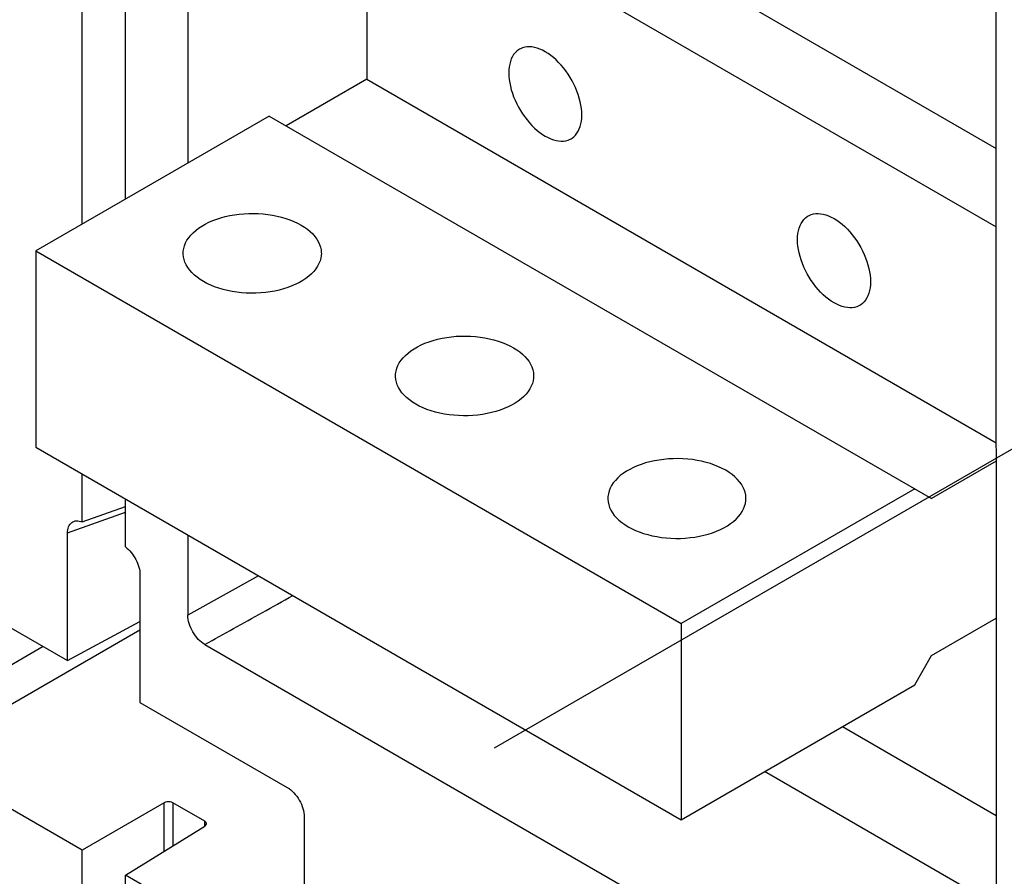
# Model space of a CAD drawing. Extents: x 0 to 17, y 0 to 11.
# Tile 41 of 51: x 11.982 to 12.52, y 4.053 to 4.521. Entities that reach past the tile are written whole.
import ezdxf

# ---------------------------------------------------------------- set-up
doc = ezdxf.new("R2010")
doc.units = 0
doc.header["$LTSCALE"] = 0.935
doc.linetypes.add('CENTER', pattern=[0.6, 0.375, -0.075, 0.075, -0.075])
doc.layers.get('0').update_dxf_attribs({"linetype": 'CONTINUOUS'})
doc.layers.add('DEFAULT_1', color=7, linetype='CENTER')

msp = doc.modelspace()

# ---------------------------------------------------------------- linework, layer by layer
at = {"color": 7, "linetype": 'CONTINUOUS'}
for p, q in [((12.01655, 4.40946), (12.01655, 4.86544)), ((12.04021, 4.42312), (12.04021, 4.85178)), ((12.07431, 4.83209), (12.07431, 4.44281)), ((12.20929, 4.62788), (12.51602, 4.45076)), ((12.17217, 4.60645), (12.17217, 4.48858)), ((12.17217, 4.60645), (12.51602, 4.4079)), ((12.51603, 3.94079), (12.51602, 4.57708)), ((12.17217, 4.48858), (12.12809, 4.46314)), ((12.17217, 4.48858), (12.51602, 4.29003)), ((12.11881, 4.46849), (11.99121, 4.39483)), ((12.11881, 4.46849), (12.48069, 4.25953)), ((11.99121, 4.39483), (11.99121, 4.28768)), ((11.99121, 4.39483), (12.3438, 4.19123)), ((11.99121, 4.28768), (12.3438, 4.08408)), ((12.51602, 4.27993), (12.48069, 4.25953)), ((12.01655, 4.24675), (12.01655, 4.27305)), ((12.47141, 4.26489), (12.3438, 4.19123)), ((12.01655, 4.24675), (12.04021, 4.25521)), ((12.04021, 4.23309), (12.04021, 4.25938)), ((12.0086, 4.24074), (12.04021, 4.25204)), ((12.0086, 4.171), (12.0086, 4.24074)), ((12.07431, 4.23969), (12.07431, 4.1958)), ((11.92814, 4.21744), (12.0086, 4.171)), ((12.04817, 4.21789), (12.04817, 4.14815)), ((12.11298, 4.21736), (12.07431, 4.1958)), ((12.0086, 4.171), (12.04817, 4.19228)), ((12.3438, 4.19123), (12.3438, 4.08408)), ((12.48069, 4.17381), (12.51602, 4.19421)), ((11.92814, 4.11849), (12.04817, 4.18778)), ((11.99528, 4.17868), (11.91886, 4.13456)), ((12.08359, 4.17973), (12.50674, 3.93543)), ((12.47141, 4.15774), (12.48069, 4.17381)), ((12.3438, 4.08408), (12.47141, 4.15774)), ((12.04817, 4.14815), (12.12862, 4.1017)), ((12.43197, 4.13498), (12.51602, 4.08644)), ((12.01655, 4.06745), (11.92814, 4.11849)), ((12.51603, 4.03723), (12.38936, 4.11038)), ((12.06145, 4.09337), (12.01655, 4.06745)), ((12.06145, 4.06692), (12.06145, 4.09337)), ((12.06605, 4.09339), (12.06605, 4.06977)), ((12.08353, 4.0833), (12.06605, 4.09339)), ((12.08353, 4.0806), (12.08353, 4.0833)), ((12.1379, 4.08563), (12.1379, 4.00811)), ((12.04021, 4.05379), (12.08357, 4.0806)), ((12.01655, 3.69502), (12.01655, 4.06745)), ((12.04021, 3.70868), (12.04021, 4.05379)), ((12.12862, 4.00275), (12.04021, 4.05379))]:
    msp.add_line(p, q, dxfattribs=at)
for points in [[(12.2555, 4.50498), (12.25498, 4.50465), (12.254, 4.50391), (12.25312, 4.50304), (12.25232, 4.50203), (12.25163, 4.50092), (12.25103, 4.49968), (12.25054, 4.49834), (12.25015, 4.4969), (12.24987, 4.49537), (12.24971, 4.49375), (12.24965, 4.49206), (12.24971, 4.49031), (12.24987, 4.4885), (12.25015, 4.48665), (12.25054, 4.48476), (12.25103, 4.48285), (12.25163, 4.48093), (12.25232, 4.479), (12.25312, 4.47708), (12.254, 4.47518), (12.25498, 4.47332), (12.25603, 4.47149), (12.25716, 4.46971), (12.25836, 4.468), (12.25963, 4.46635), (12.26094, 4.46478), (12.26231, 4.46331), (12.26372, 4.46192), (12.26516, 4.46065), (12.26662, 4.45949), (12.2681, 4.45844), (12.2696, 4.4575)], [(12.2696, 4.50358), (12.2681, 4.50438), (12.26662, 4.50504), (12.26516, 4.50557), (12.26372, 4.50595), (12.26231, 4.5062), (12.26094, 4.5063), (12.25963, 4.50625), (12.25836, 4.50606), (12.25716, 4.50574), (12.25603, 4.50527), (12.2555, 4.50498)], [(12.28371, 4.45611), (12.28423, 4.45643), (12.2852, 4.45717), (12.28608, 4.45805), (12.28688, 4.45905), (12.28757, 4.46017), (12.28817, 4.4614), (12.28866, 4.46275), (12.28905, 4.46419), (12.28933, 4.46572), (12.28949, 4.46734), (12.28955, 4.46902), (12.28949, 4.47077), (12.28933, 4.47259), (12.28905, 4.47444), (12.28866, 4.47632), (12.28817, 4.47824), (12.28757, 4.48016), (12.28688, 4.48208), (12.28608, 4.48401), (12.2852, 4.4859), (12.28423, 4.48776), (12.28317, 4.4896), (12.28204, 4.49137), (12.28084, 4.49308), (12.27957, 4.49474), (12.27826, 4.4963), (12.27689, 4.49778), (12.27548, 4.49916), (12.27404, 4.50044), (12.27258, 4.5016), (12.2711, 4.50264), (12.2696, 4.50358)], [(12.2696, 4.4575), (12.2711, 4.4567), (12.27258, 4.45604), (12.27404, 4.45552), (12.27548, 4.45513), (12.27689, 4.45489), (12.27826, 4.45479), (12.27957, 4.45483), (12.28084, 4.45502), (12.28204, 4.45535), (12.28317, 4.45582), (12.28371, 4.45611)], [(12.07179, 4.39349), (12.07184, 4.39463), (12.07207, 4.39614), (12.07249, 4.39765), (12.07308, 4.39913), (12.07385, 4.40058), (12.07479, 4.402), (12.0759, 4.40338), (12.07718, 4.40471), (12.07862, 4.40599), (12.0802, 4.4072), (12.08193, 4.40834), (12.0838, 4.40942), (12.08578, 4.41042), (12.08788, 4.41133), (12.0901, 4.41216), (12.09239, 4.4129), (12.09478, 4.41354), (12.09724, 4.41409), (12.09976, 4.41453), (12.10232, 4.41487), (12.10493, 4.41511), (12.10755, 4.41524), (12.11018, 4.41527), (12.11282, 4.41519), (12.11543, 4.415), (12.11801, 4.41471), (12.12056, 4.41432), (12.12304, 4.41382), (12.12546, 4.41323), (12.12782, 4.41254), (12.13007, 4.41176), (12.13221, 4.41089), (12.13426, 4.40993), (12.1362, 4.40889)], [(12.42734, 4.36642), (12.42584, 4.36736), (12.42436, 4.3684), (12.4229, 4.36956), (12.42146, 4.37084), (12.42005, 4.37222), (12.41869, 4.3737), (12.41737, 4.37526), (12.4161, 4.37692), (12.4149, 4.37863), (12.41378, 4.3804), (12.41272, 4.38224), (12.41174, 4.3841), (12.41086, 4.38599), (12.41006, 4.38792), (12.40937, 4.38984), (12.40877, 4.39176), (12.40828, 4.39368), (12.40789, 4.39556), (12.40762, 4.39741), (12.40745, 4.39923), (12.40739, 4.40098), (12.40745, 4.40266), (12.40762, 4.40428), (12.40789, 4.40581), (12.40828, 4.40725), (12.40877, 4.4086), (12.40937, 4.40983), (12.41006, 4.41095), (12.41086, 4.41195), (12.41174, 4.41283), (12.41272, 4.41357), (12.41324, 4.41389)], [(12.41324, 4.41389), (12.41378, 4.41418), (12.4149, 4.41465), (12.4161, 4.41498), (12.41737, 4.41517), (12.41869, 4.41521), (12.42005, 4.41511), (12.42146, 4.41487), (12.4229, 4.41448), (12.42436, 4.41396), (12.42584, 4.4133), (12.42734, 4.4125)], [(12.42734, 4.4125), (12.42885, 4.41156), (12.43033, 4.41051), (12.43178, 4.40935), (12.43322, 4.40808), (12.43463, 4.40669), (12.436, 4.40522), (12.43731, 4.40365), (12.43858, 4.402), (12.43978, 4.40029), (12.44091, 4.39851), (12.44197, 4.39668), (12.44294, 4.39482), (12.44382, 4.39292), (12.44462, 4.391), (12.44532, 4.38907), (12.44591, 4.38715), (12.44641, 4.38524), (12.44679, 4.38335), (12.44707, 4.3815), (12.44724, 4.37969), (12.44729, 4.37794), (12.44724, 4.37625), (12.44707, 4.37463), (12.44679, 4.3731), (12.44641, 4.37166), (12.44591, 4.37032), (12.44532, 4.36908), (12.44462, 4.36797), (12.44382, 4.36696), (12.44294, 4.36609), (12.44197, 4.36535), (12.44145, 4.36502)], [(12.1362, 4.40889), (12.13801, 4.40777), (12.13966, 4.40659), (12.14116, 4.40535), (12.14252, 4.40405), (12.14372, 4.40269), (12.14475, 4.40129), (12.1456, 4.39986), (12.14628, 4.39839), (12.14679, 4.3969), (12.14711, 4.39539), (12.14724, 4.39387), (12.14725, 4.39349)], [(12.08284, 4.37809), (12.08103, 4.37921), (12.07938, 4.38039), (12.07788, 4.38163), (12.07652, 4.38293), (12.07532, 4.38429), (12.0743, 4.38568), (12.07344, 4.38712), (12.07276, 4.38859), (12.07225, 4.39008), (12.07194, 4.39159), (12.0718, 4.39311), (12.07179, 4.39349)], [(12.14725, 4.39349), (12.1472, 4.39235), (12.14697, 4.39084), (12.14655, 4.38933), (12.14596, 4.38785), (12.14519, 4.3864), (12.14425, 4.38497), (12.14314, 4.3836), (12.14186, 4.38227), (12.14042, 4.38099), (12.13884, 4.37978), (12.13711, 4.37863), (12.13525, 4.37756), (12.13326, 4.37656), (12.13116, 4.37565), (12.12895, 4.37482), (12.12665, 4.37408), (12.12426, 4.37344), (12.1218, 4.37289), (12.11928, 4.37245), (12.11672, 4.37211), (12.11411, 4.37187), (12.11149, 4.37174), (12.10886, 4.37171), (12.10623, 4.37179), (12.10362, 4.37197), (12.10103, 4.37227), (12.09848, 4.37266), (12.096, 4.37315), (12.09358, 4.37375), (12.09122, 4.37444), (12.08897, 4.37522), (12.08683, 4.37609), (12.08478, 4.37704), (12.08284, 4.37809)], [(12.44145, 4.36502), (12.44091, 4.36473), (12.43978, 4.36426), (12.43858, 4.36394), (12.43731, 4.36375), (12.436, 4.3637), (12.43463, 4.3638), (12.43322, 4.36405), (12.43178, 4.36443), (12.43033, 4.36496), (12.42885, 4.36562), (12.42734, 4.36642)], [(12.18778, 4.32652), (12.18783, 4.32766), (12.18806, 4.32917), (12.18847, 4.33068), (12.18906, 4.33215), (12.18983, 4.33361), (12.19078, 4.33503), (12.19189, 4.33641), (12.19317, 4.33773), (12.19461, 4.33901), (12.19619, 4.34022), (12.19791, 4.34137), (12.19978, 4.34245), (12.20177, 4.34344), (12.20387, 4.34436), (12.20608, 4.34519), (12.20838, 4.34592), (12.21076, 4.34657), (12.21323, 4.34711), (12.21574, 4.34756), (12.21831, 4.3479), (12.22092, 4.34814), (12.22354, 4.34827), (12.22616, 4.34829), (12.2288, 4.34821), (12.23141, 4.34803), (12.23399, 4.34774), (12.23654, 4.34734), (12.23903, 4.34685), (12.24145, 4.34626), (12.2438, 4.34556), (12.24606, 4.34478), (12.2482, 4.34392), (12.25024, 4.34296), (12.25219, 4.34192)], [(12.25219, 4.34192), (12.254, 4.34079), (12.25565, 4.33961), (12.25715, 4.33838), (12.2585, 4.33708), (12.2597, 4.33572), (12.26073, 4.33432), (12.26159, 4.33288), (12.26227, 4.33141), (12.26277, 4.32992), (12.26309, 4.32841), (12.26323, 4.32689), (12.26324, 4.32651)], [(12.19883, 4.31111), (12.19702, 4.31224), (12.19536, 4.31342), (12.19386, 4.31465), (12.19251, 4.31595), (12.19131, 4.31731), (12.19028, 4.31871), (12.18943, 4.32015), (12.18874, 4.32162), (12.18824, 4.32311), (12.18792, 4.32462), (12.18778, 4.32614), (12.18778, 4.32652)], [(12.26324, 4.32651), (12.26318, 4.32537), (12.26295, 4.32386), (12.26254, 4.32235), (12.26195, 4.32088), (12.26118, 4.31942), (12.26023, 4.318), (12.25912, 4.31662), (12.25785, 4.3153), (12.25641, 4.31402), (12.25483, 4.31281), (12.2531, 4.31166), (12.25123, 4.31058), (12.24925, 4.30959), (12.24715, 4.30867), (12.24493, 4.30784), (12.24263, 4.30711), (12.24025, 4.30646), (12.23778, 4.30592), (12.23527, 4.30547), (12.23271, 4.30513), (12.2301, 4.30489), (12.22748, 4.30476), (12.22485, 4.30474), (12.22221, 4.30482), (12.2196, 4.305), (12.21702, 4.30529), (12.21447, 4.30569), (12.21198, 4.30618), (12.20956, 4.30677), (12.20721, 4.30747), (12.20496, 4.30825), (12.20281, 4.30911), (12.20077, 4.31007), (12.19883, 4.31111)], [(12.36817, 4.27494), (12.36623, 4.27599), (12.36419, 4.27694), (12.36204, 4.27781), (12.35979, 4.27859), (12.35744, 4.27928), (12.35502, 4.27988), (12.35253, 4.28037), (12.34998, 4.28077), (12.3474, 4.28106), (12.34479, 4.28124), (12.34215, 4.28132), (12.33952, 4.28129), (12.3369, 4.28116), (12.33429, 4.28092), (12.33173, 4.28058), (12.32922, 4.28014), (12.32675, 4.27959), (12.32437, 4.27895), (12.32207, 4.27821), (12.31985, 4.27738), (12.31775, 4.27647), (12.31577, 4.27547), (12.3139, 4.2744), (12.31217, 4.27325), (12.31059, 4.27204), (12.30915, 4.27076), (12.30788, 4.26943), (12.30677, 4.26806), (12.30582, 4.26663), (12.30505, 4.26518), (12.30446, 4.2637), (12.30405, 4.26219), (12.30382, 4.26068), (12.30376, 4.25954)], [(12.37922, 4.25954), (12.37922, 4.25992), (12.37908, 4.26144), (12.37876, 4.26295), (12.37826, 4.26444), (12.37757, 4.26591), (12.37672, 4.26735), (12.37569, 4.26874), (12.37449, 4.2701), (12.37314, 4.2714), (12.37164, 4.27264), (12.36998, 4.27382), (12.36817, 4.27494)], [(12.30376, 4.25954), (12.30377, 4.25917), (12.30391, 4.25764), (12.30423, 4.25614), (12.30473, 4.25465), (12.30541, 4.25317), (12.30627, 4.25174), (12.3073, 4.25034), (12.3085, 4.24898), (12.30985, 4.24768), (12.31135, 4.24644), (12.313, 4.24526), (12.31481, 4.24414)], [(12.31481, 4.24414), (12.31676, 4.2431), (12.3188, 4.24214), (12.32094, 4.24127), (12.3232, 4.24049), (12.32555, 4.2398), (12.32797, 4.23921), (12.33046, 4.23871), (12.33301, 4.23832), (12.33559, 4.23803), (12.3382, 4.23784), (12.34084, 4.23776), (12.34347, 4.23779), (12.34608, 4.23792), (12.34869, 4.23816), (12.35126, 4.2385), (12.35377, 4.23894), (12.35624, 4.23949), (12.35862, 4.24013), (12.36092, 4.24087), (12.36313, 4.2417), (12.36524, 4.24261), (12.36722, 4.24361), (12.36909, 4.24469), (12.37081, 4.24583), (12.37239, 4.24704), (12.37383, 4.24832), (12.37511, 4.24965), (12.37622, 4.25103), (12.37717, 4.25245), (12.37794, 4.2539), (12.37853, 4.25538), (12.37894, 4.25689), (12.37917, 4.2584), (12.37922, 4.25954)]]:
    msp.add_lwpolyline(points, dxfattribs=at)
at = {"color": 4, "linetype": 'CONTINUOUS'}
msp.add_open_spline([(0.2175, 10.8), (0.2175, 10.8), (0.2175, 10.8), (0.21751, 10.8), (0.21752, 10.8), (0.21753, 10.8), (0.21755, 10.8), (0.21757, 10.8), (0.21759, 10.8), (0.21764, 10.8), (0.21769, 10.8), (0.21775, 10.8), (0.21782, 10.8), (0.2179, 10.8), (0.218, 10.8), (0.21813, 10.8), (0.2183, 10.8), (0.21851, 10.8), (0.21876, 10.8), (0.21901, 10.8), (0.21927, 10.8), (0.2196, 10.8), (0.22002, 10.8), (0.22053, 10.8), (0.22103, 10.8), (0.22171, 10.8), (0.22255, 10.8), (0.22356, 10.8), (0.22457, 10.8), (0.22558, 10.8), (0.22659, 10.8), (0.22793, 10.8), (0.22962, 10.8), (0.23164, 10.8), (0.23366, 10.8), (0.23568, 10.8), (0.2377, 10.8), (0.23972, 10.8), (0.24241, 10.8), (0.24577, 10.8), (0.24981, 10.8), (0.25385, 10.8), (0.25789, 10.8), (0.26193, 10.8), (0.26732, 10.8), (0.27405, 10.8), (0.28213, 10.8), (0.29021, 10.8), (0.29828, 10.8), (0.30636, 10.8), (0.31444, 10.8), (0.32252, 10.8), (0.33329, 10.8), (0.34676, 10.8), (0.36291, 10.8), (0.37907, 10.8), (0.39523, 10.8), (0.41138, 10.8), (0.42754, 10.8), (0.44908, 10.8), (0.47601, 10.8), (0.50832, 10.8), (0.54064, 10.8), (0.57295, 10.8), (0.60527, 10.8), (0.63758, 10.8), (0.66989, 10.8), (0.70221, 10.8), (0.74529, 10.8), (0.79915, 10.8), (0.86378, 10.8), (0.9284, 10.8), (0.99303, 10.8), (1.05766, 10.8), (1.12229, 10.8), (1.18691, 10.8), (1.27308, 10.8), (1.3808, 10.8), (1.51005, 10.8), (1.63931, 10.8), (1.76856, 10.8), (1.89782, 10.8), (2.02707, 10.8), (2.15633, 10.8), (2.28558, 10.8), (2.41484, 10.8), (2.58718, 10.8), (2.8026, 10.8), (3.06111, 10.8), (3.31962, 10.8), (3.57813, 10.8), (3.83664, 10.8), (4.09516, 10.8), (4.35367, 10.8), (4.61218, 10.8), (4.95686, 10.8), (5.38771, 10.8), (5.90473, 10.8), (6.42175, 10.8), (6.93877, 10.8), (7.45579, 10.8), (7.97281, 10.8), (8.48983, 10.8), (9.00685, 10.8), (9.52387, 10.8), (10.04089, 10.8), (10.55791, 10.8), (11.07493, 10.8), (11.59196, 10.8), (12.02281, 10.8), (12.36749, 10.8), (12.626, 10.8), (12.88451, 10.8), (13.14302, 10.8), (13.40153, 10.8), (13.66004, 10.8), (13.91855, 10.8), (14.17706, 10.8), (14.39248, 10.8), (14.56482, 10.8), (14.69408, 10.8), (14.82334, 10.8), (14.95259, 10.8), (15.08185, 10.8), (15.2111, 10.8), (15.34036, 10.8), (15.46961, 10.8), (15.59887, 10.8), (15.70658, 10.8), (15.79275, 10.8), (15.85738, 10.8), (15.922, 10.8), (15.98663, 10.8), (16.05126, 10.8), (16.11589, 10.8), (16.18051, 10.8), (16.23437, 10.8), (16.27746, 10.8), (16.30977, 10.8), (16.34208, 10.8), (16.3744, 10.8), (16.40671, 10.8), (16.43902, 10.8), (16.47134, 10.8), (16.50365, 10.8), (16.53058, 10.8), (16.55212, 10.8), (16.56828, 10.8), (16.58444, 10.8), (16.60059, 10.8), (16.61675, 10.8), (16.63291, 10.8), (16.64637, 10.8), (16.65714, 10.8), (16.66522, 10.8), (16.6733, 10.8), (16.68138, 10.8), (16.68946, 10.8), (16.69754, 10.8), (16.70561, 10.8), (16.71235, 10.8), (16.71773, 10.8), (16.72177, 10.8), (16.72581, 10.8), (16.72985, 10.8), (16.73389, 10.8), (16.73725, 10.8), (16.73995, 10.8), (16.74197, 10.8), (16.74399, 10.8), (16.74601, 10.8), (16.74803, 10.8), (16.75005, 10.8), (16.75173, 10.8), (16.75307, 10.8), (16.75408, 10.8), (16.75509, 10.8), (16.7561, 10.8), (16.75711, 10.8), (16.75796, 10.8), (16.75863, 10.8), (16.75913, 10.8), (16.75964, 10.8), (16.76006, 10.8), (16.7604, 10.8), (16.76065, 10.8), (16.7609, 10.8), (16.76115, 10.8), (16.76136, 10.8), (16.76153, 10.8), (16.76166, 10.8), (16.76176, 10.8), (16.76185, 10.8), (16.76191, 10.8), (16.76197, 10.8), (16.76203, 10.8), (16.76207, 10.8), (16.76209, 10.8), (16.76212, 10.8), (16.76213, 10.8), (16.76214, 10.8), (16.76215, 10.8), (16.76216, 10.8), (16.76216, 10.8), (16.76216, 10.8), (16.76216, 10.79999), (16.76216, 10.79999), (16.76216, 10.79998), (16.76216, 10.79997), (16.76216, 10.79996), (16.76216, 10.79994), (16.76216, 10.79991), (16.76216, 10.79988), (16.76216, 10.79984), (16.76216, 10.7998), (16.76216, 10.79974), (16.76216, 10.79968), (16.76216, 10.79959), (16.76216, 10.79949), (16.76216, 10.79935), (16.76216, 10.79919), (16.76216, 10.79903), (16.76216, 10.79887), (16.76216, 10.79865), (16.76216, 10.79838), (16.76216, 10.79805), (16.76216, 10.79773), (16.76216, 10.7973), (16.76216, 10.79676), (16.76216, 10.79611), (16.76216, 10.79546), (16.76216, 10.79481), (16.76216, 10.79416), (16.76216, 10.7933), (16.76216, 10.79222), (16.76216, 10.79092), (16.76216, 10.78963), (16.76216, 10.78833), (16.76216, 10.78703), (16.76216, 10.78574), (16.76216, 10.78401), (16.76216, 10.78185), (16.76216, 10.77925), (16.76216, 10.77666), (16.76216, 10.77407), (16.76216, 10.77147), (16.76216, 10.76801), (16.76216, 10.76369), (16.76216, 10.75851), (16.76216, 10.75332), (16.76216, 10.74813), (16.76216, 10.74295), (16.76216, 10.73776), (16.76216, 10.73257), (16.76216, 10.72566), (16.76216, 10.71701), (16.76216, 10.70664), (16.76216, 10.69626), (16.76216, 10.68589), (16.76216, 10.67552), (16.76216, 10.66514), (16.76216, 10.65131), (16.76216, 10.63402), (16.76216, 10.61328), (16.76216, 10.59253), (16.76216, 10.57178), (16.76216, 10.55103), (16.76216, 10.53029), (16.76216, 10.50954), (16.76216, 10.48879), (16.76216, 10.46113), (16.76216, 10.42655), (16.76216, 10.38506), (16.76216, 10.34356), (16.76216, 10.30207), (16.76216, 10.26057), (16.76216, 10.21908), (16.76216, 10.17758), (16.76216, 10.12226), (16.76216, 10.0531), (16.76216, 9.97011), (16.76216, 9.88712), (16.76216, 9.80414), (16.76216, 9.72115), (16.76216, 9.63816), (16.76216, 9.55517), (16.76216, 9.47218), (16.76216, 9.38919), (16.76216, 9.27854), (16.76216, 9.14023), (16.76216, 8.97425), (16.76216, 8.80827), (16.76216, 8.64229), (16.76216, 8.47632), (16.76216, 8.31034), (16.76216, 8.14436), (16.76216, 7.97838), (16.76216, 7.75708), (16.76216, 7.48045), (16.76216, 7.1485), (16.76216, 6.81654), (16.76216, 6.48459), (16.76216, 6.15263), (16.76216, 5.82068), (16.76216, 5.48872), (16.76216, 5.15677), (16.76216, 4.82481), (16.76216, 4.49286), (16.76216, 4.1609), (16.76216, 3.82895), (16.76216, 3.49699), (16.76216, 3.22037), (16.76216, 2.99906), (16.76216, 2.83309), (16.76216, 2.66711), (16.76216, 2.50113), (16.76216, 2.33515), (16.76216, 2.16918), (16.76216, 2.0032), (16.76216, 1.83722), (16.76216, 1.69891), (16.76216, 1.58825), (16.76216, 1.50527), (16.76216, 1.42228), (16.76216, 1.33929), (16.76216, 1.2563), (16.76216, 1.17331), (16.76216, 1.09032), (16.76216, 1.00733), (16.76216, 0.92435), (16.76216, 0.85519), (16.76216, 0.79986), (16.76216, 0.75837), (16.76216, 0.71687), (16.76216, 0.67538), (16.76216, 0.63388), (16.76216, 0.59239), (16.76216, 0.5509), (16.76216, 0.51632), (16.76216, 0.48865), (16.76216, 0.46791), (16.76216, 0.44716), (16.76216, 0.42641), (16.76216, 0.40567), (16.76216, 0.38492), (16.76216, 0.36417), (16.76216, 0.34342), (16.76216, 0.32613), (16.76216, 0.3123), (16.76216, 0.30193), (16.76216, 0.29156), (16.76216, 0.28118), (16.76216, 0.27081), (16.76216, 0.26044), (16.76216, 0.25179), (16.76216, 0.24488), (16.76216, 0.23969), (16.76216, 0.2345), (16.76216, 0.22931), (16.76216, 0.22413), (16.76216, 0.21894), (16.76216, 0.21375), (16.76216, 0.20943), (16.76216, 0.20597), (16.76216, 0.20338), (16.76216, 0.20079), (16.76216, 0.19819), (16.76216, 0.1956), (16.76216, 0.19344), (16.76216, 0.19171), (16.76216, 0.19041), (16.76216, 0.18912), (16.76216, 0.18782), (16.76216, 0.18652), (16.76216, 0.18523), (16.76216, 0.18415), (16.76216, 0.18328), (16.76216, 0.18263), (16.76216, 0.18199), (16.76216, 0.18134), (16.76216, 0.18069), (16.76216, 0.18015), (16.76216, 0.17972), (16.76216, 0.17939), (16.76216, 0.17907), (16.76216, 0.1788), (16.76216, 0.17858), (16.76216, 0.17842), (16.76216, 0.17826), (16.76216, 0.1781), (16.76216, 0.17796), (16.76216, 0.17785), (16.76216, 0.17777), (16.76216, 0.1777), (16.76216, 0.17765), (16.76216, 0.17761), (16.76216, 0.17757), (16.76216, 0.17753), (16.76216, 0.17751), (16.76216, 0.17749), (16.76216, 0.17748), (16.76216, 0.17747), (16.76216, 0.17746), (16.76216, 0.17745), (16.76216, 0.17745), (16.76216, 0.17745), (16.76216, 0.17745), (16.76215, 0.17745), (16.76214, 0.17745), (16.76213, 0.17745), (16.76212, 0.17745), (16.76209, 0.17745), (16.76207, 0.17745), (16.76203, 0.17745), (16.76197, 0.17745), (16.76191, 0.17745), (16.76185, 0.17745), (16.76176, 0.17745), (16.76166, 0.17745), (16.76153, 0.17745), (16.76136, 0.17745), (16.76115, 0.17745), (16.7609, 0.17745), (16.76065, 0.17745), (16.7604, 0.17745), (16.76006, 0.17745), (16.75964, 0.17745), (16.75913, 0.17745), (16.75863, 0.17745), (16.75796, 0.17745), (16.75711, 0.17745), (16.7561, 0.17745), (16.75509, 0.17745), (16.75408, 0.17745), (16.75307, 0.17745), (16.75173, 0.17745), (16.75005, 0.17745), (16.74803, 0.17745), (16.74601, 0.17745), (16.74399, 0.17745), (16.74197, 0.17745), (16.73995, 0.17745), (16.73725, 0.17745), (16.73389, 0.17745), (16.72985, 0.17745), (16.72581, 0.17745), (16.72177, 0.17745), (16.71773, 0.17745), (16.71235, 0.17745), (16.70561, 0.17745), (16.69754, 0.17745), (16.68946, 0.17745), (16.68138, 0.17745), (16.6733, 0.17745), (16.66522, 0.17745), (16.65714, 0.17745), (16.64637, 0.17745), (16.63291, 0.17745), (16.61675, 0.17745), (16.60059, 0.17745), (16.58444, 0.17745), (16.56828, 0.17745), (16.55212, 0.17745), (16.53058, 0.17745), (16.50365, 0.17745), (16.47134, 0.17745), (16.43902, 0.17745), (16.40671, 0.17745), (16.3744, 0.17745), (16.34208, 0.17745), (16.30977, 0.17745), (16.27746, 0.17745), (16.23437, 0.17745), (16.18051, 0.17745), (16.11589, 0.17745), (16.05126, 0.17745), (15.98663, 0.17745), (15.922, 0.17745), (15.85738, 0.17745), (15.79275, 0.17745), (15.70658, 0.17745), (15.59887, 0.17745), (15.46961, 0.17745), (15.34036, 0.17745), (15.2111, 0.17745), (15.08185, 0.17745), (14.95259, 0.17745), (14.82334, 0.17745), (14.69408, 0.17745), (14.56482, 0.17745), (14.39248, 0.17745), (14.17706, 0.17745), (13.91855, 0.17745), (13.66004, 0.17745), (13.40153, 0.17745), (13.14302, 0.17745), (12.88451, 0.17745), (12.626, 0.17745), (12.36749, 0.17745), (12.02281, 0.17745), (11.59196, 0.17745), (11.07493, 0.17745), (10.55791, 0.17745), (10.04089, 0.17745), (9.52387, 0.17745), (9.00685, 0.17745), (8.48983, 0.17745), (7.97281, 0.17745), (7.45579, 0.17745), (6.93877, 0.17745), (6.42175, 0.17745), (5.90473, 0.17745), (5.38771, 0.17745), (4.95686, 0.17745), (4.61218, 0.17745), (4.35367, 0.17745), (4.09516, 0.17745), (3.83664, 0.17745), (3.57813, 0.17745), (3.31962, 0.17745), (3.06111, 0.17745), (2.8026, 0.17745), (2.58718, 0.17745), (2.41484, 0.17745), (2.28558, 0.17745), (2.15633, 0.17745), (2.02707, 0.17745), (1.89782, 0.17745), (1.76856, 0.17745), (1.63931, 0.17745), (1.51005, 0.17745), (1.3808, 0.17745), (1.27308, 0.17745), (1.18691, 0.17745), (1.12229, 0.17745), (1.05766, 0.17745), (0.99303, 0.17745), (0.9284, 0.17745), (0.86378, 0.17745), (0.79915, 0.17745), (0.74529, 0.17745), (0.70221, 0.17745), (0.66989, 0.17745), (0.63758, 0.17745), (0.60527, 0.17745), (0.57295, 0.17745), (0.54064, 0.17745), (0.50832, 0.17745), (0.47601, 0.17745), (0.44908, 0.17745), (0.42754, 0.17745), (0.41138, 0.17745), (0.39523, 0.17745), (0.37907, 0.17745), (0.36291, 0.17745), (0.34676, 0.17745), (0.33329, 0.17745), (0.32252, 0.17745), (0.31444, 0.17745), (0.30636, 0.17745), (0.29828, 0.17745), (0.29021, 0.17745), (0.28213, 0.17745), (0.27405, 0.17745), (0.26732, 0.17745), (0.26193, 0.17745), (0.25789, 0.17745), (0.25385, 0.17745), (0.24981, 0.17745), (0.24577, 0.17745), (0.24241, 0.17745), (0.23972, 0.17745), (0.2377, 0.17745), (0.23568, 0.17745), (0.23366, 0.17745), (0.23164, 0.17745), (0.22962, 0.17745), (0.22793, 0.17745), (0.22659, 0.17745), (0.22558, 0.17745), (0.22457, 0.17745), (0.22356, 0.17745), (0.22255, 0.17745), (0.22171, 0.17745), (0.22103, 0.17745), (0.22053, 0.17745), (0.22002, 0.17745), (0.2196, 0.17745), (0.21927, 0.17745), (0.21901, 0.17745), (0.21876, 0.17745), (0.21851, 0.17745), (0.2183, 0.17745), (0.21813, 0.17745), (0.218, 0.17745), (0.2179, 0.17745), (0.21782, 0.17745), (0.21775, 0.17745), (0.21769, 0.17745), (0.21764, 0.17745), (0.21759, 0.17745), (0.21757, 0.17745), (0.21755, 0.17745), (0.21753, 0.17745), (0.21752, 0.17745), (0.21751, 0.17745), (0.2175, 0.17745), (0.2175, 0.17745), (0.2175, 0.17745), (0.2175, 0.17745), (0.2175, 0.17746), (0.2175, 0.17747), (0.2175, 0.17748), (0.2175, 0.17749), (0.2175, 0.17751), (0.2175, 0.17753), (0.2175, 0.17757), (0.2175, 0.17761), (0.2175, 0.17765), (0.2175, 0.1777), (0.2175, 0.17777), (0.2175, 0.17785), (0.2175, 0.17796), (0.2175, 0.1781), (0.2175, 0.17826), (0.2175, 0.17842), (0.2175, 0.17858), (0.2175, 0.1788), (0.2175, 0.17907), (0.2175, 0.17939), (0.2175, 0.17972), (0.2175, 0.18015), (0.2175, 0.18069), (0.2175, 0.18134), (0.2175, 0.18199), (0.2175, 0.18263), (0.2175, 0.18328), (0.2175, 0.18415), (0.2175, 0.18523), (0.2175, 0.18652), (0.2175, 0.18782), (0.2175, 0.18912), (0.2175, 0.19041), (0.2175, 0.19171), (0.2175, 0.19344), (0.2175, 0.1956), (0.2175, 0.19819), (0.2175, 0.20079), (0.2175, 0.20338), (0.2175, 0.20597), (0.2175, 0.20943), (0.2175, 0.21375), (0.2175, 0.21894), (0.2175, 0.22413), (0.2175, 0.22931), (0.2175, 0.2345), (0.2175, 0.23969), (0.2175, 0.24488), (0.2175, 0.25179), (0.2175, 0.26044), (0.2175, 0.27081), (0.2175, 0.28118), (0.2175, 0.29156), (0.2175, 0.30193), (0.2175, 0.3123), (0.2175, 0.32613), (0.2175, 0.34342), (0.2175, 0.36417), (0.2175, 0.38492), (0.2175, 0.40567), (0.2175, 0.42641), (0.2175, 0.44716), (0.2175, 0.46791), (0.2175, 0.48865), (0.2175, 0.51632), (0.2175, 0.5509), (0.2175, 0.59239), (0.2175, 0.63388), (0.2175, 0.67538), (0.2175, 0.71687), (0.2175, 0.75837), (0.2175, 0.79986), (0.2175, 0.85519), (0.2175, 0.92435), (0.2175, 1.00733), (0.2175, 1.09032), (0.2175, 1.17331), (0.2175, 1.2563), (0.2175, 1.33929), (0.2175, 1.42228), (0.2175, 1.50527), (0.2175, 1.58825), (0.2175, 1.69891), (0.2175, 1.83722), (0.2175, 2.0032), (0.2175, 2.16918), (0.2175, 2.33515), (0.2175, 2.50113), (0.2175, 2.66711), (0.2175, 2.83309), (0.2175, 2.99906), (0.2175, 3.22037), (0.2175, 3.49699), (0.2175, 3.82895), (0.2175, 4.1609), (0.2175, 4.49286), (0.2175, 4.82481), (0.2175, 5.15677), (0.2175, 5.48872), (0.2175, 5.82068), (0.2175, 6.15263), (0.2175, 6.48459), (0.2175, 6.81654), (0.2175, 7.1485), (0.2175, 7.48045), (0.2175, 7.75708), (0.2175, 7.97838), (0.2175, 8.14436), (0.2175, 8.31034), (0.2175, 8.47632), (0.2175, 8.64229), (0.2175, 8.80827), (0.2175, 8.97425), (0.2175, 9.14023), (0.2175, 9.27854), (0.2175, 9.38919), (0.2175, 9.47218), (0.2175, 9.55517), (0.2175, 9.63816), (0.2175, 9.72115), (0.2175, 9.80414), (0.2175, 9.88712), (0.2175, 9.97011), (0.2175, 10.0531), (0.2175, 10.12226), (0.2175, 10.17758), (0.2175, 10.21908), (0.2175, 10.26057), (0.2175, 10.30207), (0.2175, 10.34356), (0.2175, 10.38506), (0.2175, 10.42655), (0.2175, 10.46113), (0.2175, 10.48879), (0.2175, 10.50954), (0.2175, 10.53029), (0.2175, 10.55103), (0.2175, 10.57178), (0.2175, 10.59253), (0.2175, 10.61328), (0.2175, 10.63402), (0.2175, 10.65131), (0.2175, 10.66514), (0.2175, 10.67552), (0.2175, 10.68589), (0.2175, 10.69626), (0.2175, 10.70664), (0.2175, 10.71701), (0.2175, 10.72566), (0.2175, 10.73257), (0.2175, 10.73776), (0.2175, 10.74295), (0.2175, 10.74813), (0.2175, 10.75332), (0.2175, 10.75851), (0.2175, 10.76369), (0.2175, 10.76801), (0.2175, 10.77147), (0.2175, 10.77407), (0.2175, 10.77666), (0.2175, 10.77925), (0.2175, 10.78185), (0.2175, 10.78401), (0.2175, 10.78574), (0.2175, 10.78703), (0.2175, 10.78833), (0.2175, 10.78963), (0.2175, 10.79092), (0.2175, 10.79222), (0.2175, 10.7933), (0.2175, 10.79416), (0.2175, 10.79481), (0.2175, 10.79546), (0.2175, 10.79611), (0.2175, 10.79676), (0.2175, 10.7973), (0.2175, 10.79773), (0.2175, 10.79805), (0.2175, 10.79838), (0.2175, 10.79865), (0.2175, 10.79887), (0.2175, 10.79903), (0.2175, 10.79919), (0.2175, 10.79935), (0.2175, 10.79949), (0.2175, 10.79959), (0.2175, 10.79968), (0.2175, 10.79974), (0.2175, 10.7998), (0.2175, 10.79984), (0.2175, 10.79988), (0.2175, 10.79991), (0.2175, 10.79994), (0.2175, 10.79996), (0.2175, 10.79997), (0.2175, 10.79998), (0.2175, 10.79999), (0.2175, 10.79999), (0.2175, 10.8), (0.2175, 10.8), (0.2175, 10.8)], degree=3, knots=[0, 0, 0, 0, 0, 0, 0, 0, 0.000001, 0.000001, 0.000001, 0.000002, 0.000003, 0.000004, 0.000005, 0.000006, 0.000008, 0.00001, 0.000011, 0.000015, 0.000019, 0.000023, 0.000027, 0.000031, 0.000038, 0.000046, 0.000053, 0.000061, 0.000076, 0.000092, 0.000107, 0.000122, 0.000137, 0.000153, 0.000183, 0.000214, 0.000244, 0.000275, 0.000305, 0.000336, 0.000366, 0.000427, 0.000488, 0.000549, 0.00061, 0.000671, 0.000732, 0.000854, 0.000977, 0.001099, 0.001221, 0.001343, 0.001465, 0.001587, 0.001709, 0.001953, 0.002197, 0.002441, 0.002686, 0.00293, 0.003174, 0.003418, 0.003906, 0.004395, 0.004883, 0.005371, 0.005859, 0.006348, 0.006836, 0.007324, 0.007812, 0.008789, 0.009766, 0.010742, 0.011719, 0.012695, 0.013672, 0.014648, 0.015625, 0.017578, 0.019531, 0.021484, 0.023438, 0.025391, 0.027344, 0.029297, 0.03125, 0.033203, 0.035156, 0.039062, 0.042969, 0.046875, 0.050781, 0.054688, 0.058594, 0.0625, 0.066406, 0.070312, 0.078125, 0.085938, 0.09375, 0.101562, 0.109375, 0.117188, 0.125, 0.132812, 0.140625, 0.148438, 0.15625, 0.164062, 0.171875, 0.179688, 0.183594, 0.1875, 0.191406, 0.195312, 0.199219, 0.203125, 0.207031, 0.210938, 0.214844, 0.216797, 0.21875, 0.220703, 0.222656, 0.224609, 0.226562, 0.228516, 0.230469, 0.232422, 0.234375, 0.235352, 0.236328, 0.237305, 0.238281, 0.239258, 0.240234, 0.241211, 0.242188, 0.242676, 0.243164, 0.243652, 0.244141, 0.244629, 0.245117, 0.245605, 0.246094, 0.246582, 0.246826, 0.24707, 0.247314, 0.247559, 0.247803, 0.248047, 0.248291, 0.248413, 0.248535, 0.248657, 0.248779, 0.248901, 0.249023, 0.249146, 0.249268, 0.249329, 0.24939, 0.249451, 0.249512, 0.249573, 0.249634, 0.249664, 0.249695, 0.249725, 0.249756, 0.249786, 0.249817, 0.249847, 0.249863, 0.249878, 0.249893, 0.249908, 0.249924, 0.249939, 0.249947, 0.249954, 0.249962, 0.249969, 0.249973, 0.249977, 0.249981, 0.249985, 0.249989, 0.24999, 0.249992, 0.249994, 0.249995, 0.249996, 0.249997, 0.249998, 0.249999, 0.249999, 0.249999, 0.25, 0.25, 0.25, 0.25, 0.25, 0.25, 0.25, 0.25, 0.25, 0.250001, 0.250001, 0.250001, 0.250002, 0.250003, 0.250004, 0.250005, 0.250006, 0.250008, 0.25001, 0.250011, 0.250015, 0.250019, 0.250023, 0.250027, 0.250031, 0.250038, 0.250046, 0.250053, 0.250061, 0.250076, 0.250092, 0.250107, 0.250122, 0.250137, 0.250153, 0.250183, 0.250214, 0.250244, 0.250275, 0.250305, 0.250336, 0.250366, 0.250427, 0.250488, 0.250549, 0.25061, 0.250671, 0.250732, 0.250854, 0.250977, 0.251099, 0.251221, 0.251343, 0.251465, 0.251587, 0.251709, 0.251953, 0.252197, 0.252441, 0.252686, 0.25293, 0.253174, 0.253418, 0.253906, 0.254395, 0.254883, 0.255371, 0.255859, 0.256348, 0.256836, 0.257324, 0.257812, 0.258789, 0.259766, 0.260742, 0.261719, 0.262695, 0.263672, 0.264648, 0.265625, 0.267578, 0.269531, 0.271484, 0.273438, 0.275391, 0.277344, 0.279297, 0.28125, 0.283203, 0.285156, 0.289062, 0.292969, 0.296875, 0.300781, 0.304688, 0.308594, 0.3125, 0.316406, 0.320312, 0.328125, 0.335938, 0.34375, 0.351562, 0.359375, 0.367188, 0.375, 0.382812, 0.390625, 0.398438, 0.40625, 0.414062, 0.421875, 0.429688, 0.433594, 0.4375, 0.441406, 0.445312, 0.449219, 0.453125, 0.457031, 0.460938, 0.464844, 0.466797, 0.46875, 0.470703, 0.472656, 0.474609, 0.476562, 0.478516, 0.480469, 0.482422, 0.484375, 0.485352, 0.486328, 0.487305, 0.488281, 0.489258, 0.490234, 0.491211, 0.492188, 0.492676, 0.493164, 0.493652, 0.494141, 0.494629, 0.495117, 0.495605, 0.496094, 0.496582, 0.496826, 0.49707, 0.497314, 0.497559, 0.497803, 0.498047, 0.498291, 0.498413, 0.498535, 0.498657, 0.498779, 0.498901, 0.499023, 0.499146, 0.499268, 0.499329, 0.49939, 0.499451, 0.499512, 0.499573, 0.499634, 0.499664, 0.499695, 0.499725, 0.499756, 0.499786, 0.499817, 0.499847, 0.499863, 0.499878, 0.499893, 0.499908, 0.499924, 0.499939, 0.499947, 0.499954, 0.499962, 0.499969, 0.499973, 0.499977, 0.499981, 0.499985, 0.499989, 0.49999, 0.499992, 0.499994, 0.499995, 0.499996, 0.499997, 0.499998, 0.499999, 0.499999, 0.499999, 0.5, 0.5, 0.5, 0.5, 0.5, 0.5, 0.5, 0.5, 0.5, 0.500001, 0.500001, 0.500001, 0.500002, 0.500003, 0.500004, 0.500005, 0.500006, 0.500008, 0.50001, 0.500011, 0.500015, 0.500019, 0.500023, 0.500027, 0.500031, 0.500038, 0.500046, 0.500053, 0.500061, 0.500076, 0.500092, 0.500107, 0.500122, 0.500137, 0.500153, 0.500183, 0.500214, 0.500244, 0.500275, 0.500305, 0.500336, 0.500366, 0.500427, 0.500488, 0.500549, 0.50061, 0.500671, 0.500732, 0.500854, 0.500977, 0.501099, 0.501221, 0.501343, 0.501465, 0.501587, 0.501709, 0.501953, 0.502197, 0.502441, 0.502686, 0.50293, 0.503174, 0.503418, 0.503906, 0.504395, 0.504883, 0.505371, 0.505859, 0.506348, 0.506836, 0.507324, 0.507812, 0.508789, 0.509766, 0.510742, 0.511719, 0.512695, 0.513672, 0.514648, 0.515625, 0.517578, 0.519531, 0.521484, 0.523438, 0.525391, 0.527344, 0.529297, 0.53125, 0.533203, 0.535156, 0.539062, 0.542969, 0.546875, 0.550781, 0.554688, 0.558594, 0.5625, 0.566406, 0.570312, 0.578125, 0.585938, 0.59375, 0.601562, 0.609375, 0.617188, 0.625, 0.632812, 0.640625, 0.648438, 0.65625, 0.664062, 0.671875, 0.679688, 0.683594, 0.6875, 0.691406, 0.695312, 0.699219, 0.703125, 0.707031, 0.710938, 0.714844, 0.716797, 0.71875, 0.720703, 0.722656, 0.724609, 0.726562, 0.728516, 0.730469, 0.732422, 0.734375, 0.735352, 0.736328, 0.737305, 0.738281, 0.739258, 0.740234, 0.741211, 0.742188, 0.742676, 0.743164, 0.743652, 0.744141, 0.744629, 0.745117, 0.745605, 0.746094, 0.746582, 0.746826, 0.74707, 0.747314, 0.747559, 0.747803, 0.748047, 0.748291, 0.748413, 0.748535, 0.748657, 0.748779, 0.748901, 0.749023, 0.749146, 0.749268, 0.749329, 0.74939, 0.749451, 0.749512, 0.749573, 0.749634, 0.749664, 0.749695, 0.749725, 0.749756, 0.749786, 0.749817, 0.749847, 0.749863, 0.749878, 0.749893, 0.749908, 0.749924, 0.749939, 0.749947, 0.749954, 0.749962, 0.749969, 0.749973, 0.749977, 0.749981, 0.749985, 0.749989, 0.74999, 0.749992, 0.749994, 0.749995, 0.749996, 0.749997, 0.749998, 0.749999, 0.749999, 0.749999, 0.75, 0.75, 0.75, 0.75, 0.75, 0.75, 0.75, 0.75, 0.75, 0.750001, 0.750001, 0.750001, 0.750002, 0.750003, 0.750004, 0.750005, 0.750006, 0.750008, 0.75001, 0.750011, 0.750015, 0.750019, 0.750023, 0.750027, 0.750031, 0.750038, 0.750046, 0.750053, 0.750061, 0.750076, 0.750092, 0.750107, 0.750122, 0.750137, 0.750153, 0.750183, 0.750214, 0.750244, 0.750275, 0.750305, 0.750336, 0.750366, 0.750427, 0.750488, 0.750549, 0.75061, 0.750671, 0.750732, 0.750854, 0.750977, 0.751099, 0.751221, 0.751343, 0.751465, 0.751587, 0.751709, 0.751953, 0.752197, 0.752441, 0.752686, 0.75293, 0.753174, 0.753418, 0.753906, 0.754395, 0.754883, 0.755371, 0.755859, 0.756348, 0.756836, 0.757324, 0.757812, 0.758789, 0.759766, 0.760742, 0.761719, 0.762695, 0.763672, 0.764648, 0.765625, 0.767578, 0.769531, 0.771484, 0.773438, 0.775391, 0.777344, 0.779297, 0.78125, 0.783203, 0.785156, 0.789062, 0.792969, 0.796875, 0.800781, 0.804688, 0.808594, 0.8125, 0.816406, 0.820312, 0.828125, 0.835938, 0.84375, 0.851562, 0.859375, 0.867188, 0.875, 0.882812, 0.890625, 0.898438, 0.90625, 0.914062, 0.921875, 0.929688, 0.933594, 0.9375, 0.941406, 0.945312, 0.949219, 0.953125, 0.957031, 0.960938, 0.964844, 0.966797, 0.96875, 0.970703, 0.972656, 0.974609, 0.976562, 0.978516, 0.980469, 0.982422, 0.984375, 0.985352, 0.986328, 0.987305, 0.988281, 0.989258, 0.990234, 0.991211, 0.992188, 0.992676, 0.993164, 0.993652, 0.994141, 0.994629, 0.995117, 0.995605, 0.996094, 0.996582, 0.996826, 0.99707, 0.997314, 0.997559, 0.997803, 0.998047, 0.998291, 0.998413, 0.998535, 0.998657, 0.998779, 0.998901, 0.999023, 0.999146, 0.999268, 0.999329, 0.99939, 0.999451, 0.999512, 0.999573, 0.999634, 0.999664, 0.999695, 0.999725, 0.999756, 0.999786, 0.999817, 0.999847, 0.999863, 0.999878, 0.999893, 0.999908, 0.999924, 0.999939, 0.999947, 0.999954, 0.999962, 0.999969, 0.999973, 0.999977, 0.999981, 0.999985, 0.999989, 0.99999, 0.999992, 0.999994, 0.999995, 0.999996, 0.999997, 0.999998, 0.999999, 0.999999, 0.999999, 1, 1, 1, 1, 1, 1, 1, 1], dxfattribs=at)
at = {"color": 7, "linetype": 'CONTINUOUS'}
for points, knots in [([(12.0086, 4.24074), (12.0086, 4.24189), (12.00887, 4.24402), (12.01036, 4.24626), (12.01162, 4.24692), (12.01204, 4.24707)], [0, 0, 0, 0, 0.452837, 0.826213, 1, 1, 1, 1]), ([(12.01204, 4.24707), (12.01248, 4.24723), (12.01403, 4.24754), (12.01557, 4.24715), (12.01655, 4.24675)], [0, 0, 0, 0, 0.304494, 1, 1, 1, 1]), ([(12.04021, 4.23309), (12.04137, 4.23223), (12.04352, 4.2301), (12.04602, 4.22631), (12.0477, 4.22217), (12.04817, 4.21927), (12.04817, 4.21789)], [0, 0, 0, 0, 0.24557, 0.508291, 0.766581, 1, 1, 1, 1]), ([(12.08359, 4.17973), (12.09408, 4.18558), (12.11012, 4.19452), (12.12616, 4.20346), (12.13171, 4.20655)], [0, 0, 0, 0, 0.653959, 1, 1, 1, 1]), ([(12.08359, 4.17973), (12.08228, 4.18049), (12.07978, 4.18259), (12.07687, 4.18657), (12.07489, 4.19107), (12.07431, 4.19428), (12.07431, 4.1958)], [0, 0, 0, 0, 0.237298, 0.500054, 0.762778, 1, 1, 1, 1]), ([(12.12862, 4.1017), (12.12994, 4.10094), (12.13243, 4.09885), (12.13534, 4.09487), (12.13733, 4.09036), (12.1379, 4.08715), (12.1379, 4.08563)], [0, 0, 0, 0, 0.237255, 0.499998, 0.762742, 1, 1, 1, 1]), ([(12.06605, 4.09339), (12.06561, 4.09365), (12.06455, 4.09396), (12.06295, 4.09395), (12.0619, 4.09363), (12.06145, 4.09337)], [0, 0, 0, 0, 0.321573, 0.674526, 1, 1, 1, 1]), ([(12.08447, 4.08195), (12.08447, 4.08212), (12.08436, 4.08271), (12.08387, 4.0831), (12.08353, 4.0833)], [0, 0, 0, 0, 0.29917, 1, 1, 1, 1]), ([(12.08357, 4.0806), (12.08391, 4.08081), (12.08437, 4.08121), (12.08448, 4.08178), (12.08447, 4.08195)], [0, 0, 0, 0, 0.714807, 1, 1, 1, 1])]:
    msp.add_open_spline(points, degree=3, knots=knots, dxfattribs=at)
at = {"layer": 'DEFAULT_1', "color": 2, "linetype": 'CENTER'}
msp.add_line((12.24177, 4.12339), (14.1818, 5.24346), dxfattribs=at)

doc.saveas('drawing.dxf')
